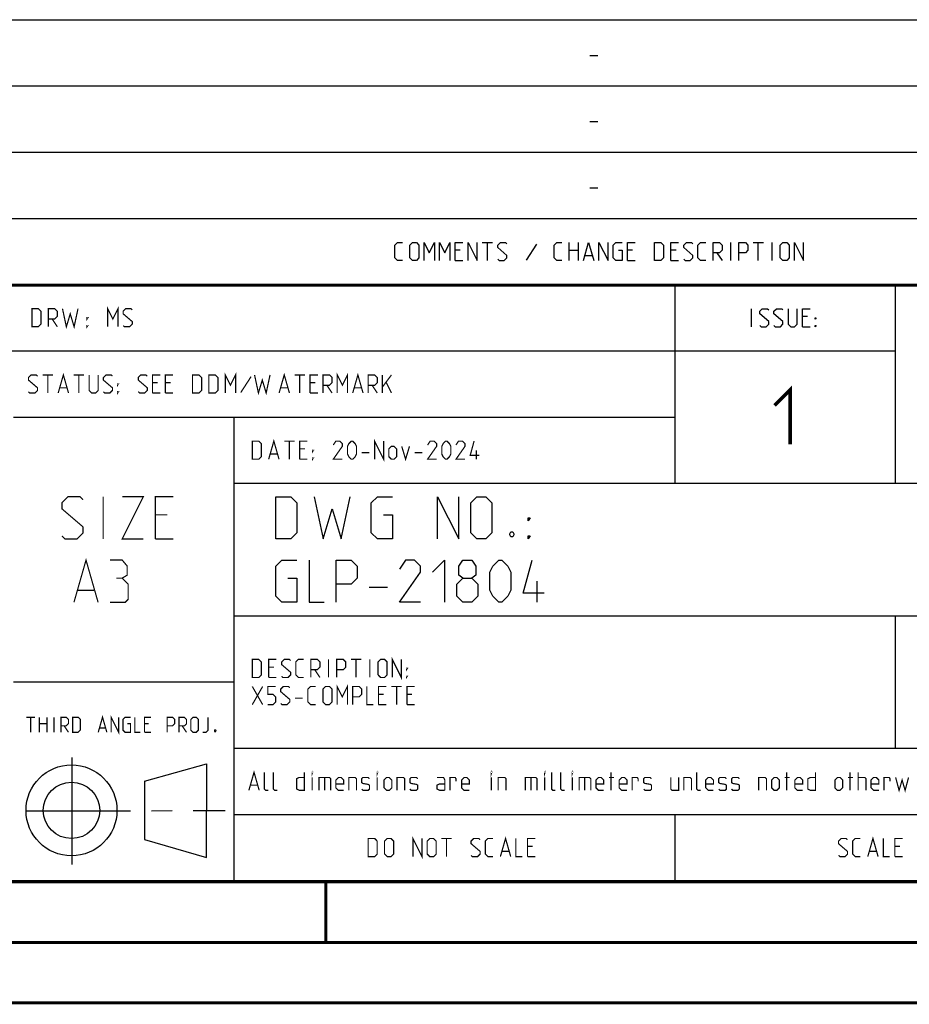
# Model space of a CAD drawing. Header units: millimetres. Extents: x 0 to 420, y 0 to 297.
# Tile 49 of 100: x 284 to 358, y 0 to 81. Entities that reach past the tile are written whole.
import ezdxf

# ---------------------------------------------------------------- set-up
doc = ezdxf.new("R2010")
doc.units = ezdxf.units.MM
doc.header["$LTSCALE"] = 23.1
doc.linetypes.add('CENTER', pattern=[0.6, 0.375, -0.075, 0.075, -0.075])
doc.layers.get('0').update_dxf_attribs({"linetype": 'CONTINUOUS'})
doc.layers.add('DEFAULT_1', color=7, linetype='CENTER')

msp = doc.modelspace()

# ---------------------------------------------------------------- linework, layer by layer
at = {"color": 2, "linetype": 'Continuous'}
for p, q in [((246.8497, 81.4948), (409.8097, 81.4948)), ((331.2168, 78.5355), (331.8597, 78.5355)), ((246.8497, 76.0048), (409.8097, 76.0048)), ((331.2168, 73.0455), (331.8597, 73.0455)), ((246.8497, 70.5148), (409.8097, 70.5148)), ((331.2168, 67.5555), (331.8597, 67.5555)), ((246.8497, 65.0248), (409.8097, 65.0248)), ((322.2882, 63.0298), (323.1454, 63.0298)), ((322.7168, 61.5298), (322.7168, 63.0298)), ((326.7882, 62.887), (325.9311, 61.5655)), ((329.5025, 61.5298), (329.5025, 63.0298)), ((330.2525, 63.0298), (330.2525, 61.5298)), ((342.8954, 61.5298), (342.8954, 63.0298)), ((344.7525, 63.0298), (345.6097, 63.0298)), ((345.1811, 61.5298), (345.1811, 63.0298)), ((346.3239, 61.5298), (346.3239, 63.0298)), ((320.4668, 62.387), (320.0382, 62.387)), ((329.5025, 62.387), (330.2525, 62.387)), ((334.7525, 62.387), (334.3239, 62.387)), ((338.3597, 62.387), (337.9311, 62.387)), ((341.7525, 62.1727), (342.1811, 61.5298)), ((320.0382, 61.5298), (320.6811, 61.5298)), ((330.824, 61.9584), (331.3954, 61.9584)), ((334.3239, 61.5298), (334.9668, 61.5298)), ((337.9311, 61.5298), (338.574, 61.5298)), ((246.8497, 59.5348), (409.8097, 59.5348)), ((338.2497, 59.5348), (338.2497, 43.0648)), ((356.5297, 59.5348), (356.5297, 43.0648)), ((344.6218, 56.0398), (344.6218, 57.5398)), ((349.2647, 56.897), (348.8361, 56.897)), ((348.8361, 56.0398), (349.4789, 56.0398)), ((246.8497, 54.0448), (356.5297, 54.0448)), ((283.4097, 48.5548), (338.2497, 48.5548)), ((301.6897, 48.5548), (301.6897, 10.1248)), ((301.6897, 43.0648), (409.8097, 43.0648)), ((312.9188, 34.4498), (314.4188, 34.4498)), ((326.8355, 33.1998), (326.8355, 34.9498)), ((301.6897, 32.0848), (409.8097, 32.0848)), ((356.5297, 32.0848), (356.5297, 21.1048)), ((283.4097, 26.5948), (301.6897, 26.5948)), ((301.6897, 21.1048), (409.8097, 21.1048)), ((288.2433, 20.3464), (288.2433, 11.4562)), ((294.2615, 18.3704), (299.4278, 19.8112)), ((299.4288, 12.0387), (299.4304, 19.8002)), ((294.2618, 18.3702), (294.2732, 13.5235)), ((301.6897, 15.6148), (409.8097, 15.6148)), ((338.2497, 15.6148), (338.2497, 10.1248)), ((294.2723, 13.5244), (299.4283, 12.0388)), ((246.8497, 10.1248), (409.8097, 10.1248))]:
    msp.add_line(p, q, dxfattribs=at)
at = {"color": 7, "linetype": 'Continuous'}
for p, q in [((246.8681, 59.5058), (409.628, 59.4942)), ((409.86, 10.0737), (25.007, 10.0134))]:
    msp.add_line(p, q, dxfattribs=at)
at = {"color": 2, "linetype": 'Continuous'}
for points in [[(315.6811, 61.5298), (315.2525, 61.5298), (315.0382, 61.7441), (315.0382, 62.8155), (315.2525, 63.0298), (315.6811, 63.0298)], [(316.2882, 61.7441), (316.2882, 62.8155), (316.5025, 63.0298), (316.8239, 63.0298), (317.0382, 62.8155), (317.0382, 61.7441), (316.8239, 61.5298), (316.5025, 61.5298), (316.2882, 61.7441)], [(317.4668, 61.5298), (317.4668, 63.0298), (317.8954, 62.1727), (318.324, 63.0298), (318.324, 61.5298)], [(318.7525, 61.5298), (318.7525, 63.0298), (319.1811, 62.1727), (319.6097, 63.0298), (319.6097, 61.5298)], [(320.0382, 61.5298), (320.0382, 63.0298), (320.6811, 63.0298)], [(321.1097, 61.5298), (321.1097, 63.0298), (321.8597, 61.5298), (321.8597, 63.0298)], [(323.574, 61.637), (323.6811, 61.5298), (324.1097, 61.5298), (324.324, 61.7441), (324.324, 61.9584), (323.574, 62.6013), (323.574, 62.8155), (323.7882, 63.0298), (324.2168, 63.0298), (324.324, 62.9227)], [(328.8954, 61.5298), (328.4668, 61.5298), (328.2525, 61.7441), (328.2525, 62.8155), (328.4668, 63.0298), (328.8954, 63.0298)], [(330.6811, 61.5298), (331.1097, 63.0298), (331.5382, 61.5298)], [(331.9668, 61.5298), (331.9668, 63.0298), (332.7168, 61.5298), (332.7168, 63.0298)], [(333.574, 62.387), (333.8954, 62.387), (333.8954, 61.5298), (333.3597, 61.5298), (333.1454, 61.7441), (333.1454, 62.8155), (333.3597, 63.0298), (333.8954, 63.0298)], [(334.3239, 61.5298), (334.3239, 63.0298), (334.9668, 63.0298)], [(336.5739, 61.5298), (336.5739, 63.0298), (337.1097, 63.0298), (337.324, 62.8155), (337.324, 61.7441), (337.1097, 61.5298), (336.5739, 61.5298)], [(337.9311, 61.5298), (337.9311, 63.0298), (338.574, 63.0298)], [(339.0025, 61.637), (339.1097, 61.5298), (339.5382, 61.5298), (339.7525, 61.7441), (339.7525, 61.9584), (339.0025, 62.6013), (339.0025, 62.8155), (339.2168, 63.0298), (339.6454, 63.0298), (339.7525, 62.9227)], [(340.824, 61.5298), (340.3954, 61.5298), (340.1811, 61.7441), (340.1811, 62.8155), (340.3954, 63.0298), (340.824, 63.0298)], [(341.4311, 61.5298), (341.4311, 63.0298), (341.9668, 63.0298), (342.1811, 62.8155), (342.1811, 62.387), (341.9668, 62.1727), (341.4311, 62.1727)], [(343.5739, 61.5298), (343.5739, 63.0298), (344.1097, 63.0298), (344.3239, 62.8155), (344.3239, 62.387), (344.1097, 62.1727), (343.5739, 62.1727)], [(347.0025, 61.7441), (347.0025, 62.8155), (347.2168, 63.0298), (347.5382, 63.0298), (347.7525, 62.8155), (347.7525, 61.7441), (347.5382, 61.5298), (347.2168, 61.5298), (347.0025, 61.7441)], [(348.1811, 61.5298), (348.1811, 63.0298), (348.9311, 61.5298), (348.9311, 63.0298)], [(345.3004, 56.147), (345.4075, 56.0398), (345.8361, 56.0398), (346.0504, 56.2541), (346.0504, 56.4684), (345.3004, 57.1113), (345.3004, 57.3255), (345.5147, 57.5398), (345.9432, 57.5398), (346.0504, 57.4327)], [(346.479, 56.147), (346.5861, 56.0398), (347.0147, 56.0398), (347.229, 56.2541), (347.229, 56.4684), (346.479, 57.1113), (346.479, 57.3255), (346.6932, 57.5398), (347.1218, 57.5398), (347.229, 57.4327)], [(347.6575, 57.5398), (347.6575, 56.2541), (347.8718, 56.0398), (348.1932, 56.0398), (348.4075, 56.2541), (348.4075, 57.5398)], [(348.8361, 56.0398), (348.8361, 57.5398), (349.4789, 57.5398)], [(349.9075, 56.6827), (349.9075, 56.7898), (349.9789, 56.7898), (349.9075, 56.6827)], [(349.9075, 56.0398), (349.9075, 56.147), (349.9789, 56.147), (349.9075, 56.0398)], [(305.1688, 38.4498), (305.1688, 41.9498), (306.4188, 41.9498), (306.9188, 41.4498), (306.9188, 38.9498), (306.4188, 38.4498), (305.1688, 38.4498)], [(308.3355, 41.9498), (309.0855, 38.4498), (309.8355, 40.9498), (310.5855, 38.4498), (311.3355, 41.9498)], [(314.0855, 40.4498), (314.8355, 40.4498), (314.8355, 38.4498), (313.5855, 38.4498), (313.0855, 38.9498), (313.0855, 41.4498), (313.5855, 41.9498), (314.8355, 41.9498)], [(318.5855, 38.4498), (318.5855, 41.9498), (320.3355, 38.4498), (320.3355, 41.9498)], [(321.3355, 38.9498), (321.3355, 41.4498), (321.8355, 41.9498), (322.5855, 41.9498), (323.0855, 41.4498), (323.0855, 38.9498), (322.5855, 38.4498), (321.8355, 38.4498), (321.3355, 38.9498)], [(326.0855, 39.9498), (326.0855, 40.1998), (326.2522, 40.1998), (326.0855, 39.9498)], [(324.8355, 39.0332), (324.9188, 38.8665), (324.9188, 38.7832), (324.8355, 38.6165), (324.6688, 38.6165), (324.5855, 38.7832), (324.5855, 38.8665), (324.6688, 39.0332), (324.8355, 39.0332)], [(326.0855, 38.4498), (326.0855, 38.6998), (326.2522, 38.6998), (326.0855, 38.4498)], [(306.1688, 35.1998), (306.9188, 35.1998), (306.9188, 33.1998), (305.6688, 33.1998), (305.1688, 33.6998), (305.1688, 36.1998), (305.6688, 36.6998), (306.9188, 36.6998)], [(307.9188, 36.6998), (307.9188, 33.1998), (309.1688, 33.1998)], [(310.1688, 33.1998), (310.1688, 36.6998), (311.4188, 36.6998), (311.9188, 36.1998), (311.9188, 35.1998), (311.4188, 34.6998), (310.1688, 34.6998)], [(317.1688, 33.1998), (315.4188, 33.1998), (317.1688, 35.6998), (317.1688, 36.1998), (316.6688, 36.6998), (315.9188, 36.6998), (315.4188, 35.9498)], [(318.1688, 35.6998), (319.1688, 36.6998), (319.1688, 33.1998)], [(320.6688, 35.1998), (320.3355, 35.4498), (320.3355, 36.1998), (320.6688, 36.6998), (321.4188, 36.6998), (321.7522, 36.1998), (321.7522, 35.4498), (321.4188, 35.1998), (321.9188, 34.6998), (321.9188, 33.6998), (321.4188, 33.1998), (320.6688, 33.1998), (320.1688, 33.6998)], [(322.9188, 34.1998), (322.9188, 35.6998), (323.1688, 36.1998), (323.6688, 36.6998), (323.9188, 36.6998), (324.4188, 36.1998), (324.6688, 35.6998), (324.6688, 34.1998), (324.4188, 33.6998), (323.9188, 33.1998), (323.6688, 33.1998), (323.1688, 33.6998), (322.9188, 34.1998)], [(327.4188, 33.9498), (325.6688, 33.9498), (326.4188, 36.6998)], [(320.1688, 33.6998), (320.1688, 34.6998), (320.6688, 35.1998), (321.4188, 35.1998)]]:
    msp.add_lwpolyline(points, dxfattribs=at)
at = {"color": 7, "linetype": 'Continuous', "const_width": 0.25}
for points in [[(246.8597, 59.511), (409.6521, 59.467)], [(409.8307, 10.048), (25, 10)], [(309.3227, 5.0044), (309.3227, 10.0044)], [(20, 5), (415, 5)], [(420, 0), (0, 0)]]:
    msp.add_lwpolyline(points, dxfattribs=at)
at = {"color": 2, "linetype": 'Continuous'}
for points, const_width in [([(284.9364, 56.0398), (284.9364, 57.5398), (285.4722, 57.5398), (285.6864, 57.3255), (285.6864, 56.2541), (285.4722, 56.0398), (284.9364, 56.0398)], 0.1), ([(286.2936, 56.0398), (286.2936, 57.5398), (286.8293, 57.5398), (287.0436, 57.3255), (287.0436, 56.897), (286.8293, 56.6827), (286.2936, 56.6827)], 0.1), ([(287.4722, 57.5398), (287.7936, 56.0398), (288.115, 57.1113), (288.4365, 56.0398), (288.7579, 57.5398)], 0.1), ([(291.2222, 56.0398), (291.2222, 57.5398), (291.6507, 56.6827), (292.0793, 57.5398), (292.0793, 56.0398)], 0.1), ([(292.5079, 56.147), (292.615, 56.0398), (293.0436, 56.0398), (293.2579, 56.2541), (293.2579, 56.4684), (292.5079, 57.1113), (292.5079, 57.3255), (292.7222, 57.5398), (293.1507, 57.5398), (293.2579, 57.4327)], 0.1), ([(286.615, 56.6827), (287.0436, 56.0398)], 0.1), ([(289.5079, 56.6827), (289.5079, 56.7898), (289.5793, 56.7898), (289.5079, 56.6827)], 0.1), ([(289.5079, 56.0398), (289.5079, 56.147), (289.5793, 56.147), (289.5079, 56.0398)], 0.1), ([(300.9722, 50.5498), (300.9722, 52.0498), (301.4007, 51.1927), (301.8293, 52.0498), (301.8293, 50.5498)], 0.1), ([(310.2579, 50.5498), (310.2579, 52.0498), (310.6864, 51.1927), (311.115, 52.0498), (311.115, 50.5498)], 0.1), ([(284.6507, 50.657), (284.7579, 50.5498), (285.1865, 50.5498), (285.4007, 50.7641), (285.4007, 50.9784), (284.6507, 51.6213), (284.6507, 51.8355), (284.865, 52.0498), (285.2936, 52.0498), (285.4007, 51.9427)], 0.1), ([(285.8293, 52.0498), (286.6865, 52.0498)], 0.1), ([(286.2579, 50.5498), (286.2579, 52.0498)], 0.1), ([(287.115, 50.5498), (287.5436, 52.0498), (287.9722, 50.5498)], 0.1), ([(288.4007, 52.0498), (289.2579, 52.0498)], 0.1), ([(288.8293, 50.5498), (288.8293, 52.0498)], 0.1), ([(289.6864, 52.0498), (289.6864, 50.7641), (289.9007, 50.5498), (290.2222, 50.5498), (290.4365, 50.7641), (290.4365, 52.0498)], 0.1), ([(290.865, 50.657), (290.9722, 50.5498), (291.4007, 50.5498), (291.615, 50.7641), (291.615, 50.9784), (290.865, 51.6213), (290.865, 51.8355), (291.0793, 52.0498), (291.5079, 52.0498), (291.615, 51.9427)], 0.1), ([(293.7579, 50.657), (293.865, 50.5498), (294.2936, 50.5498), (294.5079, 50.7641), (294.5079, 50.9784), (293.7579, 51.6213), (293.7579, 51.8355), (293.9722, 52.0498), (294.4007, 52.0498), (294.5079, 51.9427)], 0.1), ([(294.9364, 50.5498), (294.9364, 52.0498), (295.5793, 52.0498)], 0.1), ([(295.365, 51.407), (294.9364, 51.407)], 0.1), ([(296.0079, 50.5498), (296.0079, 52.0498), (296.6507, 52.0498)], 0.1), ([(296.4365, 51.407), (296.0079, 51.407)], 0.1), ([(298.2579, 50.5498), (298.2579, 52.0498), (298.7936, 52.0498), (299.0079, 51.8355), (299.0079, 50.7641), (298.7936, 50.5498), (298.2579, 50.5498)], 0.1), ([(299.615, 50.5498), (299.615, 52.0498), (300.1507, 52.0498), (300.365, 51.8355), (300.365, 50.7641), (300.1507, 50.5498), (299.615, 50.5498)], 0.1), ([(303.115, 51.907), (302.2579, 50.5855)], 0.1), ([(303.4007, 52.0498), (303.7222, 50.5498), (304.0436, 51.6213), (304.365, 50.5498), (304.6864, 52.0498)], 0.1), ([(305.4364, 50.5498), (305.865, 52.0498), (306.2936, 50.5498)], 0.1), ([(306.7222, 52.0498), (307.5793, 52.0498)], 0.1), ([(307.1507, 50.5498), (307.1507, 52.0498)], 0.1), ([(308.0079, 50.5498), (308.0079, 52.0498), (308.6507, 52.0498)], 0.1), ([(308.4364, 51.407), (308.0079, 51.407)], 0.1), ([(309.0793, 50.5498), (309.0793, 52.0498), (309.615, 52.0498), (309.8293, 51.8355), (309.8293, 51.407), (309.615, 51.1927), (309.0793, 51.1927)], 0.1), ([(311.5436, 50.5498), (311.9722, 52.0498), (312.4007, 50.5498)], 0.1), ([(312.8293, 50.5498), (312.8293, 52.0498), (313.365, 52.0498), (313.5793, 51.8355), (313.5793, 51.407), (313.365, 51.1927), (312.8293, 51.1927)], 0.1), ([(314.0079, 50.5498), (314.0079, 52.0498)], 0.1), ([(314.0079, 51.0498), (314.7579, 52.0498)], 0.1), ([(314.3293, 51.407), (314.7579, 50.5498)], 0.1), ([(287.2579, 50.9784), (287.8293, 50.9784)], 0.1), ([(292.0436, 51.1927), (292.0436, 51.2998), (292.115, 51.2998), (292.0436, 51.1927)], 0.1), ([(292.0436, 50.5498), (292.0436, 50.657), (292.115, 50.657), (292.0436, 50.5498)], 0.1), ([(305.5793, 50.9784), (306.1507, 50.9784)], 0.1), ([(309.4007, 51.1927), (309.8293, 50.5498)], 0.1), ([(311.6865, 50.9784), (312.2579, 50.9784)], 0.1), ([(313.1507, 51.1927), (313.5793, 50.5498)], 0.1), ([(346.5325, 49.5191), (347.8182, 50.8048), (347.8182, 46.3048)], 0.3), ([(294.9364, 50.5498), (295.5793, 50.5498)], 0.1), ([(296.0079, 50.5498), (296.6507, 50.5498)], 0.1), ([(308.0079, 50.5498), (308.6507, 50.5498)], 0.1), ([(303.2164, 45.0598), (303.2164, 46.5598), (303.7522, 46.5598), (303.9664, 46.3455), (303.9664, 45.2741), (303.7522, 45.0598), (303.2164, 45.0598)], 0.1), ([(304.5736, 45.0598), (305.0022, 46.5598), (305.4307, 45.0598)], 0.1), ([(305.8593, 46.5598), (306.7165, 46.5598)], 0.1), ([(306.2879, 45.0598), (306.2879, 46.5598)], 0.1), ([(307.145, 45.0598), (307.145, 46.5598), (307.7879, 46.5598)], 0.1), ([(310.6807, 45.0598), (309.9307, 45.0598), (310.6807, 46.1313), (310.6807, 46.3455), (310.4664, 46.5598), (310.145, 46.5598), (309.9307, 46.2384)], 0.1), ([(311.1093, 45.4884), (311.1093, 46.1313), (311.2164, 46.3455), (311.4307, 46.5598), (311.5379, 46.5598), (311.7522, 46.3455), (311.8593, 46.1313), (311.8593, 45.4884), (311.7522, 45.2741), (311.5379, 45.0598), (311.4307, 45.0598), (311.2164, 45.2741), (311.1093, 45.4884)], 0.1), ([(313.3593, 45.0598), (313.3593, 46.5598), (314.1093, 45.0598), (314.1093, 46.5598)], 0.1), ([(318.5022, 45.0598), (317.7522, 45.0598), (318.5022, 46.1313), (318.5022, 46.3455), (318.2879, 46.5598), (317.9665, 46.5598), (317.7522, 46.2384)], 0.1), ([(318.9307, 45.4884), (318.9307, 46.1313), (319.0379, 46.3455), (319.2522, 46.5598), (319.3593, 46.5598), (319.5736, 46.3455), (319.6807, 46.1313), (319.6807, 45.4884), (319.5736, 45.2741), (319.3593, 45.0598), (319.2522, 45.0598), (319.0379, 45.2741), (318.9307, 45.4884)], 0.1), ([(320.8593, 45.0598), (320.1093, 45.0598), (320.8593, 46.1313), (320.8593, 46.3455), (320.645, 46.5598), (320.3236, 46.5598), (320.1093, 46.2384)], 0.1), ([(322.0379, 45.3813), (321.2879, 45.3813), (321.6093, 46.5598)], 0.1), ([(307.5736, 45.917), (307.145, 45.917)], 0.1), ([(308.2165, 45.7027), (308.2165, 45.8098), (308.2879, 45.8098), (308.2165, 45.7027)], 0.1), ([(314.5379, 45.2741), (314.5379, 45.917), (314.7522, 46.1313), (314.9664, 46.1313), (315.1807, 45.917), (315.1807, 45.2741), (314.9664, 45.0598), (314.7522, 45.0598), (314.5379, 45.2741)], 0.1), ([(315.6093, 46.1313), (315.9307, 45.0598), (316.2522, 46.1313)], 0.1), ([(321.7879, 45.0598), (321.7879, 45.8098)], 0.1), ([(304.7165, 45.4884), (305.2879, 45.4884)], 0.1), ([(307.145, 45.0598), (307.7879, 45.0598)], 0.1), ([(308.2165, 45.0598), (308.2165, 45.167), (308.2879, 45.167), (308.2165, 45.0598)], 0.1), ([(312.2879, 45.5955), (312.9307, 45.5955)], 0.1), ([(316.6807, 45.5955), (317.3236, 45.5955)], 0.1), ([(287.4247, 38.6998), (287.6747, 38.4498), (288.6747, 38.4498), (289.1747, 38.9498), (289.1747, 39.4498), (287.4247, 40.9498), (287.4247, 41.4498), (287.9247, 41.9498), (288.9247, 41.9498), (289.1747, 41.6998)], 0.1), ([(290.8413, 38.4498), (290.8413, 41.9498)], 0.1), ([(292.4247, 41.9498), (294.1747, 41.9498), (292.4247, 38.4498), (294.1747, 38.4498)], 0.1), ([(295.1747, 38.4498), (295.1747, 41.9498), (296.6747, 41.9498)], 0.1), ([(296.1747, 40.4498), (295.1747, 40.4498)], 0.1), ([(295.1747, 38.4498), (296.6747, 38.4498)], 0.1), ([(288.4247, 33.1998), (289.4247, 36.6998), (290.4247, 33.1998)], 0.1), ([(292.4247, 35.1998), (292.8413, 35.4498), (292.8413, 36.1998), (292.4247, 36.6998), (291.4247, 36.6998)], 0.1), ([(291.4247, 33.1998), (292.6747, 33.1998), (292.9247, 33.4498), (292.9247, 34.6998), (292.4247, 35.1998), (291.9247, 35.1998)], 0.1), ([(288.758, 34.1998), (290.0913, 34.1998)], 0.1), ([(314.8236, 26.9698), (314.8236, 28.4698), (315.5736, 26.9698), (315.5736, 28.4698)], 0.1), ([(303.2164, 26.9698), (303.2164, 28.4698), (303.7522, 28.4698), (303.9664, 28.2555), (303.9664, 27.1841), (303.7522, 26.9698), (303.2164, 26.9698)], 0.1), ([(304.5736, 26.9698), (304.5736, 28.4698), (305.2164, 28.4698)], 0.1), ([(305.0022, 27.827), (304.5736, 27.827)], 0.1), ([(305.645, 27.077), (305.7522, 26.9698), (306.1807, 26.9698), (306.395, 27.1841), (306.395, 27.3984), (305.645, 28.0413), (305.645, 28.2555), (305.8593, 28.4698), (306.2879, 28.4698), (306.395, 28.3627)], 0.1), ([(307.4665, 26.9698), (307.0379, 26.9698), (306.8236, 27.1841), (306.8236, 28.2555), (307.0379, 28.4698), (307.4665, 28.4698)], 0.1), ([(308.0736, 26.9698), (308.0736, 28.4698), (308.6093, 28.4698), (308.8236, 28.2555), (308.8236, 27.827), (308.6093, 27.6127), (308.0736, 27.6127)], 0.1), ([(309.5379, 26.9698), (309.5379, 28.4698)], 0.1), ([(310.2165, 26.9698), (310.2165, 28.4698), (310.7522, 28.4698), (310.9664, 28.2555), (310.9664, 27.827), (310.7522, 27.6127), (310.2165, 27.6127)], 0.1), ([(311.395, 28.4698), (312.2522, 28.4698)], 0.1), ([(311.8236, 26.9698), (311.8236, 28.4698)], 0.1), ([(312.9664, 26.9698), (312.9664, 28.4698)], 0.1), ([(313.645, 27.1841), (313.645, 28.2555), (313.8593, 28.4698), (314.1807, 28.4698), (314.395, 28.2555), (314.395, 27.1841), (314.1807, 26.9698), (313.8593, 26.9698), (313.645, 27.1841)], 0.1), ([(316.0022, 27.6127), (316.0022, 27.7198), (316.0736, 27.7198), (316.0022, 27.6127)], 0.1), ([(304.5736, 26.9698), (305.2164, 26.9698)], 0.1), ([(308.395, 27.6127), (308.8236, 26.9698)], 0.1), ([(316.0022, 26.9698), (316.0022, 27.077), (316.0736, 27.077), (316.0022, 26.9698)], 0.1), ([(303.2164, 24.7198), (304.0736, 26.2198)], 0.1), ([(303.2164, 26.2198), (304.0736, 24.7198)], 0.1), ([(304.5022, 24.7198), (304.9307, 24.7198), (305.145, 24.9341), (305.145, 25.3627), (304.9307, 25.577), (304.5022, 25.577), (304.5022, 26.2198), (305.145, 26.2198)], 0.1), ([(305.5736, 24.827), (305.6807, 24.7198), (306.1093, 24.7198), (306.3236, 24.9341), (306.3236, 25.1484), (305.5736, 25.7913), (305.5736, 26.0055), (305.7879, 26.2198), (306.2165, 26.2198), (306.3236, 26.1127)], 0.1), ([(308.4664, 24.7198), (308.0379, 24.7198), (307.8236, 24.9341), (307.8236, 26.0055), (308.0379, 26.2198), (308.4664, 26.2198)], 0.1), ([(309.0736, 24.9341), (309.0736, 26.0055), (309.2879, 26.2198), (309.6093, 26.2198), (309.8236, 26.0055), (309.8236, 24.9341), (309.6093, 24.7198), (309.2879, 24.7198), (309.0736, 24.9341)], 0.1), ([(310.2522, 24.7198), (310.2522, 26.2198), (310.6807, 25.3627), (311.1093, 26.2198), (311.1093, 24.7198)], 0.1), ([(311.5379, 24.7198), (311.5379, 26.2198), (312.0736, 26.2198), (312.2879, 26.0055), (312.2879, 25.577), (312.0736, 25.3627), (311.5379, 25.3627)], 0.1), ([(312.7165, 26.2198), (312.7165, 24.7198), (313.2522, 24.7198)], 0.1), ([(313.6807, 24.7198), (313.6807, 26.2198), (314.3236, 26.2198)], 0.1), ([(314.7522, 26.2198), (315.6093, 26.2198)], 0.1), ([(315.1807, 24.7198), (315.1807, 26.2198)], 0.1), ([(316.0379, 24.7198), (316.0379, 26.2198), (316.6807, 26.2198)], 0.1), ([(306.7522, 25.2555), (307.395, 25.2555)], 0.1), ([(314.1093, 25.577), (313.6807, 25.577)], 0.1), ([(316.4664, 25.577), (316.0379, 25.577)], 0.1), ([(313.6807, 24.7198), (314.3236, 24.7198)], 0.1), ([(316.0379, 24.7198), (316.6807, 24.7198)], 0.1), ([(284.4842, 23.6723), (285.1985, 23.6723)], 0.1), ([(284.8413, 22.4223), (284.8413, 23.6723)], 0.1), ([(285.5556, 22.4223), (285.5556, 23.6723)], 0.1), ([(286.1806, 23.6723), (286.1806, 22.4223)], 0.1), ([(286.7759, 22.4223), (286.7759, 23.6723)], 0.1), ([(287.3413, 22.4223), (287.3413, 23.6723), (287.7877, 23.6723), (287.9663, 23.4938), (287.9663, 23.1366), (287.7877, 22.958), (287.3413, 22.958)], 0.1), ([(288.3235, 22.4223), (288.3235, 23.6723), (288.7699, 23.6723), (288.9485, 23.4938), (288.9485, 22.6009), (288.7699, 22.4223), (288.3235, 22.4223)], 0.1), ([(290.4366, 22.4223), (290.7937, 23.6723), (291.1508, 22.4223)], 0.1), ([(291.508, 22.4223), (291.508, 23.6723), (292.133, 22.4223), (292.133, 23.6723)], 0.1), ([(292.8473, 23.1366), (293.1151, 23.1366), (293.1151, 22.4223), (292.6687, 22.4223), (292.4901, 22.6009), (292.4901, 23.4938), (292.6687, 23.6723), (293.1151, 23.6723)], 0.1), ([(293.4723, 23.6723), (293.4723, 22.4223), (293.9187, 22.4223)], 0.1), ([(294.2759, 22.4223), (294.2759, 23.6723), (294.8116, 23.6723)], 0.1), ([(296.1509, 22.4223), (296.1509, 23.6723), (296.5973, 23.6723), (296.7759, 23.4938), (296.7759, 23.1366), (296.5973, 22.958), (296.1509, 22.958)], 0.1), ([(297.133, 22.4223), (297.133, 23.6723), (297.5794, 23.6723), (297.758, 23.4938), (297.758, 23.1366), (297.5794, 22.958), (297.133, 22.958)], 0.1), ([(298.1151, 22.6009), (298.1151, 23.4938), (298.2937, 23.6723), (298.5616, 23.6723), (298.7402, 23.4938), (298.7402, 22.6009), (298.5616, 22.4223), (298.2937, 22.4223), (298.1151, 22.6009)], 0.1), ([(299.0973, 22.4223), (299.3652, 22.4223), (299.5437, 22.6009), (299.5437, 23.6723)], 0.1), ([(285.5556, 23.1366), (286.1806, 23.1366)], 0.1), ([(287.6092, 22.958), (287.9663, 22.4223)], 0.1), ([(294.633, 23.1366), (294.2759, 23.1366)], 0.1), ([(297.4009, 22.958), (297.758, 22.4223)], 0.1), ([(290.5556, 22.7795), (291.0318, 22.7795)], 0.1), ([(294.2759, 22.4223), (294.8116, 22.4223)], 0.1), ([(300.1687, 22.6307), (300.1985, 22.5711), (300.1985, 22.5414), (300.1687, 22.4819), (300.1092, 22.4819), (300.0794, 22.5414), (300.0794, 22.5711), (300.1092, 22.6307), (300.1687, 22.6307)], 0.1), ([(302.9307, 17.6098), (303.3593, 19.1098), (303.7879, 17.6098)], 0.1), ([(304.5379, 17.6098), (304.3236, 17.6098), (304.2165, 17.717), (304.2165, 19.1098)], 0.1), ([(305.2879, 17.6098), (305.0736, 17.6098), (304.9665, 17.717), (304.9665, 19.1098)], 0.1), ([(307.5379, 19.1098), (307.5379, 17.6098), (307.1093, 17.6098), (306.895, 17.717), (306.895, 18.5741), (307.1093, 18.6813), (307.5379, 18.6813)], 0.1), ([(308.1807, 19.0027), (308.1807, 19.1098), (308.2165, 19.1098), (308.1807, 19.0027)], 0.1), ([(313.5736, 19.0027), (313.5736, 19.1098), (313.6093, 19.1098), (313.5736, 19.0027)], 0.1), ([(323.0379, 19.0027), (323.0379, 19.1098), (323.0736, 19.1098), (323.0379, 19.0027)], 0.1), ([(327.4664, 19.0027), (327.4664, 19.1098), (327.5022, 19.1098), (327.4664, 19.0027)], 0.1), ([(328.3593, 17.6098), (328.145, 17.6098), (328.0379, 17.717), (328.0379, 19.1098)], 0.1), ([(329.1093, 17.6098), (328.895, 17.6098), (328.7879, 17.717), (328.7879, 19.1098)], 0.1), ([(329.7522, 19.0027), (329.7522, 19.1098), (329.7879, 19.1098), (329.7522, 19.0027)], 0.1), ([(332.9665, 17.6098), (332.9665, 19.1098)], 0.1), ([(340.395, 17.6098), (340.1807, 17.6098), (340.0736, 17.717), (340.0736, 19.1098)], 0.1), ([(347.5379, 17.6098), (347.5379, 19.1098)], 0.1), ([(349.9307, 19.1098), (349.9307, 17.6098), (349.5022, 17.6098), (349.2879, 17.717), (349.2879, 18.5741), (349.5022, 18.6813), (349.9307, 18.6813)], 0.1), ([(352.7879, 17.6098), (352.7879, 19.1098)], 0.1), ([(353.4665, 17.6098), (353.4665, 19.1098)], 0.1), ([(303.0736, 18.0384), (303.645, 18.0384)], 0.1), ([(308.1807, 17.6098), (308.1807, 18.6813)], 0.1), ([(308.7522, 17.6098), (308.7522, 18.6813), (309.6093, 18.6813), (309.7164, 18.5741), (309.7164, 17.6098)], 0.1), ([(309.2164, 18.6813), (309.2164, 17.6098)], 0.1), ([(310.7879, 17.6098), (310.3593, 17.6098), (310.145, 17.8241), (310.145, 18.467), (310.3593, 18.6813), (310.5736, 18.6813), (310.7879, 18.467), (310.7879, 18.1455), (310.145, 18.1455)], 0.1), ([(311.2164, 17.6098), (311.2164, 18.6813), (311.7522, 18.6813), (311.8593, 18.5741), (311.8593, 17.6098)], 0.1), ([(312.2879, 17.717), (312.395, 17.6098), (312.8236, 17.6098), (312.9307, 17.717), (312.9307, 18.0384), (312.8236, 18.1098), (312.395, 18.1813), (312.2879, 18.2527), (312.2879, 18.5741), (312.395, 18.6813), (312.8236, 18.6813), (312.9307, 18.5741)], 0.1), ([(313.5736, 17.6098), (313.5736, 18.6813)], 0.1), ([(314.145, 17.8241), (314.145, 18.467), (314.3593, 18.6813), (314.5736, 18.6813), (314.7879, 18.467), (314.7879, 17.8241), (314.5736, 17.6098), (314.3593, 17.6098), (314.145, 17.8241)], 0.1), ([(315.2165, 17.6098), (315.2165, 18.6813), (315.7522, 18.6813), (315.8593, 18.5741), (315.8593, 17.6098)], 0.1), ([(316.2879, 17.717), (316.395, 17.6098), (316.8236, 17.6098), (316.9307, 17.717), (316.9307, 18.0384), (316.8236, 18.1098), (316.395, 18.1813), (316.2879, 18.2527), (316.2879, 18.5741), (316.395, 18.6813), (316.8236, 18.6813), (316.9307, 18.5741)], 0.1), ([(319.1807, 17.6098), (319.1807, 18.467), (319.0736, 18.6813), (318.5379, 18.6813)], 0.1), ([(319.1807, 17.6098), (318.7522, 17.6098), (318.5379, 17.717), (318.5379, 18.0384), (318.7522, 18.1455), (319.1807, 18.1455)], 0.1), ([(319.6093, 17.6098), (319.6093, 18.6813), (320.0379, 18.6813), (320.1093, 18.5741), (320.1093, 18.3598)], 0.1), ([(321.2165, 17.6098), (320.7879, 17.6098), (320.5736, 17.8241), (320.5736, 18.467), (320.7879, 18.6813), (321.0022, 18.6813), (321.2165, 18.467), (321.2165, 18.1455), (320.5736, 18.1455)], 0.1), ([(323.0379, 17.6098), (323.0379, 18.6813)], 0.1), ([(323.6093, 17.6098), (323.6093, 18.6813), (324.145, 18.6813), (324.2522, 18.5741), (324.2522, 17.6098)], 0.1), ([(325.8593, 17.6098), (325.8593, 18.6813), (326.7164, 18.6813), (326.8236, 18.5741), (326.8236, 17.6098)], 0.1), ([(326.3236, 18.6813), (326.3236, 17.6098)], 0.1), ([(327.4664, 17.6098), (327.4664, 18.6813)], 0.1), ([(329.7522, 17.6098), (329.7522, 18.6813)], 0.1), ([(330.3236, 17.6098), (330.3236, 18.6813), (331.1807, 18.6813), (331.2879, 18.5741), (331.2879, 17.6098)], 0.1), ([(330.7879, 18.6813), (330.7879, 17.6098)], 0.1), ([(332.3593, 17.6098), (331.9307, 17.6098), (331.7165, 17.8241), (331.7165, 18.467), (331.9307, 18.6813), (332.145, 18.6813), (332.3593, 18.467), (332.3593, 18.1455), (331.7165, 18.1455)], 0.1), ([(332.7879, 18.6813), (333.2164, 18.6813)], 0.1), ([(334.2879, 17.6098), (333.8593, 17.6098), (333.645, 17.8241), (333.645, 18.467), (333.8593, 18.6813), (334.0736, 18.6813), (334.2879, 18.467), (334.2879, 18.1455), (333.645, 18.1455)], 0.1), ([(334.7164, 17.6098), (334.7164, 18.6813), (335.145, 18.6813), (335.2164, 18.5741), (335.2164, 18.3598)], 0.1), ([(335.6807, 17.717), (335.7879, 17.6098), (336.2165, 17.6098), (336.3236, 17.717), (336.3236, 18.0384), (336.2165, 18.1098), (335.7879, 18.1813), (335.6807, 18.2527), (335.6807, 18.5741), (335.7879, 18.6813), (336.2165, 18.6813), (336.3236, 18.5741)], 0.1), ([(337.9307, 18.6813), (337.9307, 17.717), (338.0379, 17.6098), (338.5736, 17.6098), (338.5736, 18.6813)], 0.1), ([(339.0022, 17.6098), (339.0022, 18.6813), (339.5379, 18.6813), (339.645, 18.5741), (339.645, 17.6098)], 0.1), ([(341.4665, 17.6098), (341.0379, 17.6098), (340.8236, 17.8241), (340.8236, 18.467), (341.0379, 18.6813), (341.2522, 18.6813), (341.4665, 18.467), (341.4665, 18.1455), (340.8236, 18.1455)], 0.1), ([(341.895, 17.717), (342.0022, 17.6098), (342.4307, 17.6098), (342.5379, 17.717), (342.5379, 18.0384), (342.4307, 18.1098), (342.0022, 18.1813), (341.895, 18.2527), (341.895, 18.5741), (342.0022, 18.6813), (342.4307, 18.6813), (342.5379, 18.5741)], 0.1), ([(342.9665, 17.717), (343.0736, 17.6098), (343.5022, 17.6098), (343.6093, 17.717), (343.6093, 18.0384), (343.5022, 18.1098), (343.0736, 18.1813), (342.9665, 18.2527), (342.9665, 18.5741), (343.0736, 18.6813), (343.5022, 18.6813), (343.6093, 18.5741)], 0.1), ([(345.2164, 17.6098), (345.2164, 18.6813), (345.7522, 18.6813), (345.8593, 18.5741), (345.8593, 17.6098)], 0.1), ([(346.2879, 17.8241), (346.2879, 18.467), (346.5022, 18.6813), (346.7165, 18.6813), (346.9307, 18.467), (346.9307, 17.8241), (346.7165, 17.6098), (346.5022, 17.6098), (346.2879, 17.8241)], 0.1), ([(347.3593, 18.6813), (347.7879, 18.6813)], 0.1), ([(348.8593, 17.6098), (348.4307, 17.6098), (348.2165, 17.8241), (348.2165, 18.467), (348.4307, 18.6813), (348.645, 18.6813), (348.8593, 18.467), (348.8593, 18.1455), (348.2165, 18.1455)], 0.1), ([(351.5379, 17.8241), (351.5379, 18.467), (351.7522, 18.6813), (351.9665, 18.6813), (352.1807, 18.467), (352.1807, 17.8241), (351.9665, 17.6098), (351.7522, 17.6098), (351.5379, 17.8241)], 0.1), ([(352.6093, 18.6813), (353.0379, 18.6813)], 0.1), ([(353.4665, 18.6813), (354.0022, 18.6813), (354.1093, 18.5741), (354.1093, 17.6098)], 0.1), ([(355.1807, 17.6098), (354.7522, 17.6098), (354.5379, 17.8241), (354.5379, 18.467), (354.7522, 18.6813), (354.9664, 18.6813), (355.1807, 18.467), (355.1807, 18.1455), (354.5379, 18.1455)], 0.1), ([(355.6093, 17.6098), (355.6093, 18.6813), (356.0379, 18.6813), (356.1093, 18.5741), (356.1093, 18.3598)], 0.1), ([(356.5736, 18.6813), (356.8593, 17.6098), (357.1093, 18.467), (357.3593, 17.6098), (357.645, 18.6813)], 0.1), ([(312.8268, 12.1198), (312.8268, 13.6198), (313.3625, 13.6198), (313.5768, 13.4055), (313.5768, 12.3341), (313.3625, 12.1198), (312.8268, 12.1198)], 0.1), ([(314.1839, 12.3341), (314.1839, 13.4055), (314.3982, 13.6198), (314.7197, 13.6198), (314.9339, 13.4055), (314.9339, 12.3341), (314.7197, 12.1198), (314.3982, 12.1198), (314.1839, 12.3341)], 0.1), ([(316.5411, 12.1198), (316.5411, 13.6198), (317.2911, 12.1198), (317.2911, 13.6198)], 0.1), ([(317.7197, 12.3341), (317.7197, 13.4055), (317.934, 13.6198), (318.2554, 13.6198), (318.4697, 13.4055), (318.4697, 12.3341), (318.2554, 12.1198), (317.934, 12.1198), (317.7197, 12.3341)], 0.1), ([(318.8982, 13.6198), (319.7554, 13.6198)], 0.1), ([(319.3268, 12.1198), (319.3268, 13.6198)], 0.1), ([(321.3625, 12.227), (321.4697, 12.1198), (321.8982, 12.1198), (322.1125, 12.3341), (322.1125, 12.5484), (321.3625, 13.1913), (321.3625, 13.4055), (321.5768, 13.6198), (322.0054, 13.6198), (322.1125, 13.5127)], 0.1), ([(323.184, 12.1198), (322.7554, 12.1198), (322.5411, 12.3341), (322.5411, 13.4055), (322.7554, 13.6198), (323.184, 13.6198)], 0.1), ([(323.7911, 12.1198), (324.2197, 13.6198), (324.6482, 12.1198)], 0.1), ([(325.0768, 13.6198), (325.0768, 12.1198), (325.6125, 12.1198)], 0.1), ([(326.0411, 12.1198), (326.0411, 13.6198), (326.6839, 13.6198)], 0.1), ([(351.8332, 12.227), (351.9404, 12.1198), (352.369, 12.1198), (352.5832, 12.3341), (352.5832, 12.5484), (351.8332, 13.1913), (351.8332, 13.4055), (352.0475, 13.6198), (352.4761, 13.6198), (352.5832, 13.5127)], 0.1), ([(353.6547, 12.1198), (353.2261, 12.1198), (353.0118, 12.3341), (353.0118, 13.4055), (353.2261, 13.6198), (353.6547, 13.6198)], 0.1), ([(354.2618, 12.1198), (354.6904, 13.6198), (355.1189, 12.1198)], 0.1), ([(355.5475, 13.6198), (355.5475, 12.1198), (356.0832, 12.1198)], 0.1), ([(356.5118, 12.1198), (356.5118, 13.6198), (357.1547, 13.6198)], 0.1), ([(323.9339, 12.5484), (324.5054, 12.5484)], 0.1), ([(326.4697, 12.977), (326.0411, 12.977)], 0.1), ([(354.4047, 12.5484), (354.9761, 12.5484)], 0.1), ([(356.9404, 12.977), (356.5118, 12.977)], 0.1), ([(326.0411, 12.1198), (326.6839, 12.1198)], 0.1), ([(356.5118, 12.1198), (357.1547, 12.1198)], 0.1)]:
    msp.add_lwpolyline(points, dxfattribs=dict(at, const_width=const_width))
for radius in [3.7716, 2.337]:
    msp.add_circle((288.2197, 15.9526), radius, dxfattribs=at)
at = {"layer": 'DEFAULT_1', "color": 2, "linetype": 'CENTER'}
msp.add_line((284.447, 15.9058), (300.9634, 15.937), dxfattribs=at)

doc.saveas('drawing.dxf')
